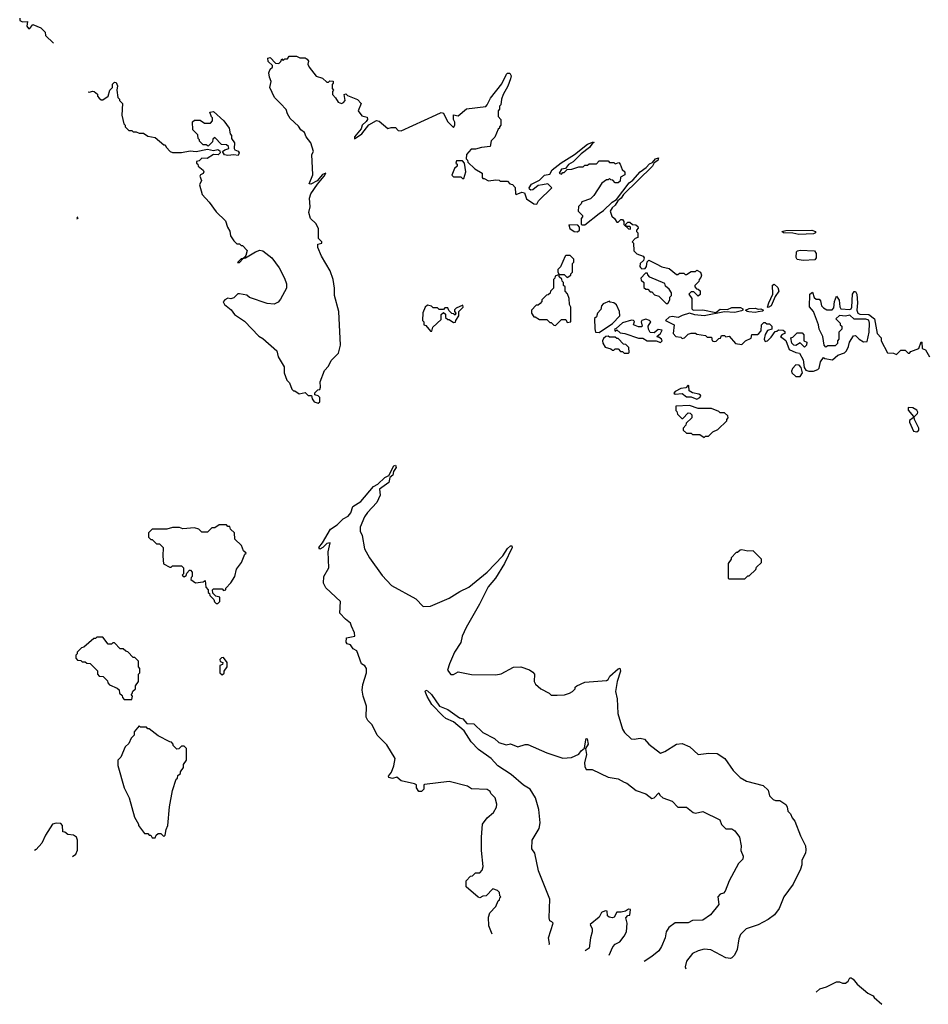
# Model space of a CAD drawing. Extents: x 2210602 to 2357277, y 510288 to 673808.
# Tile 5 of 256: x 2249875 to 2256114, y 523828 to 530590. Entities that reach past the tile are written whole.
import ezdxf

# ---------------------------------------------------------------- set-up
doc = ezdxf.new("R2010")
doc.units = 0

msp = doc.modelspace()

# ---------------------------------------------------------------- linework, layer by layer
at = {"layer": '0CON05XD'}
for points in [[(2249875, 530600), (2249876.2, 530585), (2249895, 530576), (2249928.3, 530578.3), (2249924, 530545), (2249935, 530530), (2249945, 530530), (2249965, 530557.5), (2250020, 530535), (2250050, 530505), (2250051.7, 530481.7), (2250106.5, 530427.8)], [(2250344.5, 530094.1), (2250355, 530092.5), (2250375, 530100), (2250387, 530097), (2250408.3, 530078.3), (2250410, 530065), (2250421.7, 530051.7), (2250435, 530040), (2250445, 530040), (2250482.5, 530065), (2250493.8, 530105), (2250511.2, 530125), (2250513.1, 530146.9), (2250525, 530160), (2250537.5, 530157.5), (2250547.5, 530135), (2250542.5, 530105), (2250550, 530055), (2250560, 530045), (2250560, 530035), (2250580, 530015), (2250577.5, 529935), (2250590, 529875), (2250600, 529865), (2250600, 529855), (2250625, 529830), (2250645, 529830), (2250655, 529820), (2250675, 529820), (2250695, 529810), (2250725, 529810), (2250755, 529790), (2250805, 529780), (2250865, 529730), (2250875, 529730), (2250880, 529715), (2250907.5, 529685), (2250925, 529676.7), (2250985, 529678.8), (2251045, 529690), (2251085.9, 529684.1), (2251165, 529700), (2251205, 529692.5), (2251235, 529697.5), (2251250, 529690), (2251251.2, 529675), (2251238.3, 529661.7), (2251205, 529664), (2251162.3, 529637.7), (2251125, 529638.8), (2251108.3, 529621.7), (2251090, 529615), (2251090, 529605), (2251098.3, 529598.3), (2251100, 529585), (2251135, 529556.7), (2251138.8, 529545), (2251135.9, 529534.1), (2251117.5, 529525), (2251112.5, 529515), (2251124, 529485), (2251110, 529455), (2251128.3, 529388.3), (2251176.4, 529336.4), (2251225, 529270), (2251288.3, 529208.3), (2251302.5, 529165), (2251317, 529137), (2251322.5, 529105), (2251345, 529070), (2251365, 529050), (2251385, 529050), (2251395, 529040), (2251405, 529040), (2251436.7, 529005), (2251428.8, 528971.2), (2251420, 528960), (2251410, 528950), (2251395, 528946.7), (2251371.7, 528921.7), (2251385, 528923.3), (2251410, 528950), (2251425, 528953.3), (2251494.4, 528995.6), (2251525, 529006), (2251545, 529002.5), (2251607.5, 528955), (2251657.5, 528885), (2251693.3, 528815), (2251706.7, 528775), (2251707.5, 528745), (2251665, 528670), (2251649.3, 528650.7), (2251623, 528637), (2251575, 528640), (2251453, 528683), (2251435, 528697.5), (2251385, 528707.5), (2251372.5, 528707.5), (2251345, 528680), (2251325, 528672.5), (2251305, 528677.5), (2251283, 528667), (2251273, 528653), (2251282.5, 528635), (2251326.4, 528596.4), (2251350, 528565), (2251419.3, 528519.3), (2251517, 528417), (2251545, 528400), (2251640, 528315), (2251650, 528275), (2251690, 528205), (2251690, 528165), (2251710, 528115), (2251727, 528097), (2251743, 528053), (2251755, 528040), (2251765, 528040), (2251795, 528020), (2251835, 528030), (2251855, 528010), (2251878.3, 528008.3), (2251882.5, 527985), (2251896.1, 527966.1), (2251925, 527956.7), (2251936.2, 527965), (2251936.2, 527995), (2251925, 528007.5), (2251902.5, 528012.5), (2251901.7, 528028.3), (2251923, 528047), (2251935, 528050), (2251940, 528065), (2251938.3, 528101.7), (2251968.3, 528181.7), (2251995, 528210), (2252015, 528250), (2252065, 528300), (2252077.5, 528355), (2252067.5, 528585), (2252037.5, 528695), (2252037.5, 528745), (2252027.5, 528805), (2252007.5, 528865), (2251947.5, 528965), (2251922.5, 529025), (2251921.7, 529048.3), (2251950, 529055), (2251950, 529065), (2251927, 529087), (2251926.4, 529156.4), (2251909.3, 529189.3), (2251871.2, 529225), (2251860, 529265), (2251870, 529305), (2251866.2, 529365), (2251874, 529395), (2251919.2, 529460.8), (2251966.2, 529515), (2251976.7, 529536.7), (2251955, 529526.7), (2251917.7, 529482.3), (2251875, 529460), (2251863, 529463), (2251887.5, 529525), (2251880, 529665), (2251892.5, 529685), (2251874, 529745), (2251842.9, 529785), (2251830, 529815), (2251805, 529832.5), (2251789.2, 529859.2), (2251732.1, 529912.1), (2251713.2, 529943.2), (2251705, 529972.5), (2251665, 530013.3), (2251624.2, 530055), (2251593.8, 530125), (2251602.5, 530165), (2251590, 530195), (2251586.7, 530225), (2251595, 530250), (2251610, 530265), (2251610, 530275), (2251581.7, 530301.7), (2251580, 530325), (2251595, 530330), (2251631.7, 530291.7), (2251655, 530290), (2251668.3, 530301.7), (2251675, 530320), (2251685, 530310), (2251695, 530320), (2251715, 530320), (2251725, 530340), (2251775, 530340), (2251798.3, 530328.3), (2251835, 530327.5), (2251849.3, 530319.3), (2251857.5, 530305), (2251853.3, 530285), (2251862.5, 530265), (2251911.7, 530201.7), (2251955, 530187.5), (2251985, 530160), (2251995, 530160), (2252005, 530170), (2252027.5, 530167.5), (2252027, 530153), (2252020, 530145), (2252021.7, 530118.3), (2252030, 530105), (2252023, 530097), (2252022.5, 530075), (2252044.1, 530054.1), (2252062.7, 530022.7), (2252085, 530013.3), (2252099.3, 530020.7), (2252110, 530035), (2252103, 530077), (2252115, 530080), (2252125, 530070), (2252195, 530042.5), (2252220, 530015), (2252200, 529965), (2252225, 529930), (2252260, 529920), (2252262.5, 529905), (2252255, 529890), (2252226.7, 529865), (2252219.2, 529840.8), (2252173.3, 529785), (2252175, 529772.5), (2252225, 529806.7), (2252271.9, 529868.1), (2252325, 529897.5), (2252343, 529893), (2252403, 529843), (2252425, 529850), (2252455, 529850), (2252475, 529830), (2252495, 529827.5), (2252735, 529937.5), (2252768.3, 529951.7), (2252785, 529947.5), (2252811.7, 529891.7), (2252855, 529850), (2252862.5, 529865), (2252862.5, 529885), (2252853.6, 529903.6), (2252853.6, 529936.4), (2252885, 529930), (2252943, 529977), (2253075, 529993.8), (2253086.2, 530005), (2253108.8, 530051.2), (2253185, 530148.8), (2253218, 530215), (2253225, 530222), (2253241.7, 530221.7), (2253249.2, 530205), (2253245.8, 530184.2), (2253227.5, 530132.5), (2253194, 530075), (2253183.3, 530045), (2253180, 530005), (2253170, 529995), (2253170, 529975), (2253160, 529965), (2253160, 529925), (2253180, 529905), (2253180, 529865), (2253170, 529855), (2253170, 529845), (2253161.7, 529838.3), (2253137, 529783), (2253113, 529757), (2253105, 529720), (2253047, 529713), (2253005, 529700), (2252975, 529700), (2252942.5, 529665), (2252940, 529635), (2252950, 529625), (2252951.7, 529611.7), (2253000, 529565), (2253050, 529535), (2253050, 529505), (2253055, 529500), (2253065, 529500), (2253095, 529482.5), (2253145, 529490), (2253167.5, 529487.5), (2253175, 529480), (2253225, 529480), (2253241.7, 529461.7), (2253258.3, 529458.3), (2253278.3, 529438.3), (2253280, 529395), (2253285, 529390), (2253324, 529406), (2253340.8, 529400.8), (2253355, 529358.8), (2253405, 529324.2), (2253425.9, 529324.1), (2253437.5, 529345), (2253530, 529435), (2253501.7, 529461.7), (2253465, 529456.2), (2253435, 529452), (2253398.9, 529421.1), (2253385, 529419.2), (2253376.2, 529425), (2253373.9, 529436.1), (2253390.6, 529459.4), (2253445, 529488), (2253477.8, 529522.2), (2253515, 529530), (2253531.5, 529558.5), (2253593.8, 529606.2), (2253685.6, 529664.4), (2253774.5, 529735.5), (2253815, 529750), (2253817.5, 529745), (2253807.5, 529742.5), (2253787.6, 529712.4), (2253731.1, 529668.9), (2253676.2, 529613.8), (2253644.3, 529595.7), (2253622.5, 529567.5), (2253595, 529562.5), (2253580, 529535), (2253595, 529530), (2253605, 529540), (2253615, 529540), (2253635, 529560), (2253667, 529563), (2253715, 529580), (2253745, 529580), (2253755, 529590), (2253775, 529590), (2253785, 529600), (2253835, 529600), (2253855, 529620), (2253915, 529620), (2253925, 529610), (2253955, 529610), (2253965, 529600), (2253988.3, 529608.3), (2253998.3, 529598.3), (2254011.7, 529561.7), (2254030, 529545), (2254030, 529525), (2254001.7, 529508.3), (2253998.3, 529481.7), (2253985, 529470), (2253965, 529470), (2253948.3, 529488.3), (2253935, 529490), (2253925, 529500), (2253915, 529490), (2253905, 529490), (2253873.6, 529466.4), (2253818.3, 529381.7), (2253795, 529360), (2253735, 529340), (2253730, 529325), (2253713, 529307), (2253710, 529275), (2253740, 529245), (2253740, 529235), (2253730, 529225), (2253730, 529185), (2253735, 529180), (2253755, 529180), (2253855, 529260)], [(2251375, 529656.2), (2251345, 529662.9), (2251305, 529657.5), (2251282.4, 529662.4), (2251267.5, 529685), (2251283, 529697), (2251310, 529705), (2251308.3, 529718.3), (2251295, 529730), (2251261.7, 529731.7), (2251215, 529780), (2251201.7, 529768.3), (2251198.3, 529751.7), (2251168.3, 529721.7), (2251155, 529730), (2251135, 529730), (2251110, 529755), (2251110, 529765), (2251100, 529775), (2251098.3, 529798.3), (2251063, 529833), (2251061.7, 529888.3), (2251075, 529900), (2251115, 529900), (2251145, 529880), (2251185, 529880), (2251200, 529895), (2251200, 529915), (2251191.7, 529921.7), (2251180, 529955), (2251205, 529960), (2251277.5, 529895), (2251312.5, 529845), (2251320, 529805), (2251330, 529795), (2251330, 529775), (2251350, 529745), (2251347.5, 529705), (2251352.5, 529695), (2251375, 529686.2), (2251382, 529675), (2251375, 529656.2)], [(2252925, 529500), (2252937.5, 529545), (2252930, 529605), (2252915, 529620), (2252875, 529620), (2252870, 529605), (2252878.3, 529598.3), (2252880, 529585), (2252861.7, 529568.3), (2252842.5, 529522.5), (2252855, 529510), (2252905, 529510), (2252915, 529500), (2252925, 529500)], [(2253855, 529260), (2253885, 529278.8), (2253942.7, 529337.3), (2253972.5, 529355), (2254060.5, 529469.5), (2254085, 529486.7), (2254136.1, 529543.9), (2254176.1, 529573.9), (2254199.5, 529600.5), (2254220, 529610), (2254240, 529635), (2254261.7, 529641.7), (2254257, 529623), (2254233, 529607), (2254220, 529585), (2254020.8, 529389.2), (2254006.2, 529365), (2253983, 529347), (2253963.9, 529316.1), (2253942.5, 529297.5), (2253930, 529275), (2253941.2, 529241.2), (2253960, 529225), (2253975, 529200), (2253985, 529200), (2254002, 529218), (2254015, 529216.7), (2254023.3, 529205), (2254023, 529183), (2254055, 529152.5), (2254068.3, 529151.7), (2254070, 529165), (2254065, 529170), (2254040, 529170), (2254037.5, 529185), (2254050.7, 529199.3), (2254065, 529200), (2254083.3, 529183.3), (2254105, 529181.2), (2254120.7, 529170.7), (2254122.5, 529157.5), (2254110, 529145), (2254110, 529135), (2254120, 529125), (2254120, 529095), (2254101.7, 529088.3), (2254080, 529065), (2254090, 529055), (2254091.7, 529001.7), (2254113, 528983), (2254156.1, 528966.1), (2254162.5, 528955), (2254157.5, 528935), (2254136.7, 528915), (2254132.5, 528895), (2254137, 528887), (2254148.3, 528878.3), (2254169.3, 528880.7), (2254178.8, 528895), (2254183.3, 528926.7), (2254195, 528937.5), (2254245, 528913.8), (2254285, 528892.5), (2254335, 528880), (2254385, 528840), (2254395, 528840), (2254405, 528850), (2254435, 528850), (2254445, 528840), (2254455, 528840), (2254485, 528860), (2254515, 528860), (2254525, 528870), (2254550, 528855), (2254557.5, 528835), (2254551.7, 528818.3), (2254540, 528805), (2254538.3, 528791.7), (2254510, 528765), (2254510, 528755), (2254521.7, 528741.7), (2254535, 528740), (2254548.3, 528728.3), (2254548.3, 528701.7), (2254535, 528690), (2254505, 528720), (2254485, 528720), (2254470, 528705), (2254490, 528675), (2254490, 528605), (2254500, 528595), (2254565, 528597.5), (2254655, 528580), (2254685, 528602.5), (2254735, 528600), (2254765, 528613.3), (2254825, 528612.5), (2254840, 528605), (2254840, 528595), (2254830.7, 528589.3), (2254785, 528578), (2254715, 528582.5), (2254575, 528557.1), (2254511.9, 528561.9), (2254475, 528573.3), (2254425, 528558.8), (2254396.4, 528543.6), (2254355, 528551.2), (2254335, 528546.7), (2254310, 528525), (2254370, 528495), (2254362.5, 528435), (2254380, 528415), (2254415, 528410), (2254425, 528400), (2254440, 528405), (2254465, 528430), (2254485, 528437.5), (2254515, 528437.5), (2254525, 528430), (2254585, 528420), (2254595, 528410), (2254625, 528410), (2254630, 528385), (2254645, 528380), (2254657, 528383), (2254675, 528400), (2254688.3, 528401.7), (2254695, 528420), (2254715, 528420), (2254725, 528412.5), (2254746.7, 528416.7), (2254790, 528365), (2254835, 528360), (2254860, 528385), (2254898.3, 528401.7), (2254901.7, 528428.3), (2254941.7, 528428.3), (2254950, 528435), (2254967, 528453), (2254970, 528495), (2254985, 528510), (2254995, 528510), (2255005, 528500), (2255025, 528500), (2255040, 528485), (2255040, 528465), (2255010, 528455), (2254993, 528427), (2254987.5, 528395), (2254995, 528380), (2255010, 528385), (2255035, 528410), (2255061.7, 528448.3), (2255075, 528450), (2255085, 528460), (2255118.3, 528458.3), (2255128.3, 528448.3), (2255130, 528435), (2255111.7, 528428.3), (2255100, 528415), (2255137, 528387), (2255160, 528325), (2255205, 528304), (2255229.5, 528299.5), (2255255.8, 528255), (2255261.7, 528201.7), (2255273.8, 528183.8), (2255295, 528176.2), (2255325, 528176), (2255355, 528186.7), (2255363.9, 528196.1), (2255375, 528240), (2255395, 528270), (2255403, 528263), (2255456.4, 528253.6), (2255493, 528287), (2255538.3, 528301.7), (2255553.6, 528316.4), (2255567.5, 528345), (2255572.5, 528375), (2255601.7, 528418.3), (2255615, 528420), (2255640, 528395), (2255668.3, 528378.3), (2255695, 528380), (2255709.2, 528445), (2255710.6, 528505), (2255705, 528526.2), (2255685, 528534), (2255605, 528533.3), (2255575, 528560), (2255545, 528553.3), (2255505, 528557.5), (2255480, 528535), (2255510, 528505), (2255510, 528495), (2255520, 528485), (2255520, 528465), (2255500, 528445), (2255500, 528395), (2255490, 528385), (2255490, 528365), (2255475, 528350), (2255425, 528350), (2255411.7, 528341.7), (2255400, 528355), (2255391.2, 528415), (2255364, 528465), (2255360, 528495), (2255326.2, 528586.2), (2255298.3, 528618.3), (2255300, 528705), (2255318.3, 528718.3), (2255331.7, 528681.7), (2255345, 528670), (2255365, 528670), (2255375, 528660), (2255380, 528625), (2255395, 528610), (2255418.3, 528598.3), (2255455, 528597.5), (2255465, 528610), (2255470, 528655), (2255485, 528690), (2255502.9, 528662.9), (2255507.3, 528617.3), (2255514.3, 528604.3), (2255575, 528598.8), (2255585.8, 528604.2), (2255590, 528615), (2255594.3, 528705.7), (2255605, 528723.8), (2255615, 528723.3), (2255622.5, 528705), (2255628.9, 528645), (2255624, 528595), (2255630, 528575), (2255645, 528568), (2255705.8, 528565.8), (2255745.6, 528535.6), (2255762.5, 528435), (2255790, 528405), (2255790, 528385), (2255835, 528302.5), (2255875, 528300), (2255895, 528290), (2255925, 528320), (2255955, 528320), (2255975, 528300), (2255985, 528300), (2255995, 528310), (2256048.3, 528331.7), (2256065, 528377.5), (2256070, 528375), (2256071.7, 528331.7), (2256095, 528322.5), (2256123.6, 528273.6)], [(2250266.6, 529235), (2250273.3, 529225), (2250265.3, 529220.2)], [(2253705, 529132.5), (2253720, 529145), (2253720, 529165), (2253708.3, 529178.3), (2253645, 529180), (2253653.3, 529155), (2253682.5, 529135), (2253705, 529132.5)], [(2255225, 529114), (2255185, 529123.8), (2255120, 529125), (2255107.5, 529135), (2255135, 529142), (2255315, 529143.8), (2255340, 529135), (2255340, 529125), (2255325, 529118.8), (2255225, 529114)], [(2253555, 528490), (2253595, 528530), (2253625, 528530), (2253635, 528510), (2253660, 528515), (2253660, 528615), (2253650, 528635), (2253647.5, 528675), (2253637, 528707), (2253620, 528725), (2253620, 528755), (2253610, 528765), (2253610, 528785), (2253600, 528795), (2253598.3, 528808.3), (2253580, 528825), (2253580, 528840), (2253615, 528840), (2253635, 528820), (2253660, 528835), (2253660, 528845), (2253670, 528855), (2253670, 528915), (2253680, 528925), (2253680, 528945), (2253655, 528970), (2253625, 528970), (2253620, 528965), (2253588.3, 528891.7), (2253570, 528875), (2253570, 528855), (2253580, 528840), (2253551.7, 528828.3), (2253550, 528815), (2253540, 528805), (2253540, 528745), (2253520, 528725), (2253518.3, 528711.7), (2253505, 528700), (2253491.7, 528698.3), (2253460, 528665), (2253460, 528655), (2253448.3, 528641.7), (2253435, 528630), (2253421.7, 528628.3), (2253390, 528595), (2253390, 528575), (2253405, 528550), (2253415, 528550), (2253445, 528530), (2253495, 528530), (2253515, 528510), (2253525, 528510), (2253543, 528493), (2253555, 528490)], [(2255255, 528936.2), (2255215, 528943.8), (2255207.7, 528957.7), (2255210, 528995), (2255216.4, 529003.6), (2255235, 529008), (2255332, 529002), (2255343.9, 528983.9), (2255344, 528955), (2255335, 528940), (2255255, 528936.2)], [(2254325, 528640), (2254340, 528665), (2254340, 528685), (2254350, 528695), (2254350, 528715), (2254335, 528740), (2254310.7, 528760.7), (2254305, 528777.5), (2254201.7, 528821.7), (2254187.5, 528837.5), (2254185, 528850), (2254171.7, 528848.3), (2254140, 528815), (2254141.7, 528801.7), (2254160, 528785), (2254161.7, 528751.7), (2254175, 528740), (2254188.3, 528738.3), (2254205, 528720), (2254215, 528720), (2254235, 528700), (2254265, 528690), (2254315, 528640), (2254325, 528640)], [(2255015, 528612.5), (2255010, 528615), (2255018.8, 528645), (2255046.2, 528703.8), (2255043.9, 528766.1), (2255055, 528773.3), (2255081.7, 528751.7), (2255087.5, 528725), (2255062.3, 528687.7), (2255035.6, 528624.4), (2255015, 528612.5)], [(2252705, 528450), (2252711.7, 528478.3), (2252768.3, 528531.7), (2252770, 528565), (2252785, 528580), (2252798.3, 528568.3), (2252800, 528545), (2252815, 528530), (2252825, 528530), (2252855, 528510), (2252868.3, 528511.7), (2252870, 528525), (2252890, 528555), (2252890, 528585), (2252920, 528615), (2252918.3, 528628.3), (2252871.7, 528608.3), (2252861.7, 528598.3), (2252860, 528585), (2252870, 528575), (2252865, 528560), (2252855, 528570), (2252841.7, 528571.7), (2252821.7, 528591.7), (2252815, 528610), (2252795, 528610), (2252785, 528600), (2252755, 528600), (2252745, 528610), (2252715, 528610), (2252701.7, 528621.7), (2252675, 528630), (2252660, 528615), (2252643, 528577), (2252640, 528525), (2252650, 528515), (2252650, 528495), (2252665, 528490), (2252695, 528450), (2252705, 528450)], [(2253855, 528440.8), (2253946.1, 528503.9), (2253997.1, 528555), (2253994.4, 528585), (2253972.2, 528632.2), (2253955.4, 528645.4), (2253930.7, 528650.7), (2253925, 528657.5), (2253881.2, 528638.8), (2253870, 528625), (2253865, 528600), (2253842.5, 528575), (2253835, 528550), (2253823, 528537), (2253823.6, 528466.4), (2253830, 528445), (2253855, 528440.8)], [(2254925, 528579.2), (2254882.7, 528582.7), (2254870, 528585), (2254860, 528595), (2254883.6, 528606.4), (2254925, 528608.8), (2254945, 528601.2), (2254965, 528603.3), (2254982.5, 528595), (2254975, 528587.5), (2254945, 528584.3), (2254925, 528579.2)], [(2254275, 528373.3), (2254286.4, 528383.6), (2254282.5, 528395), (2254265, 528410), (2254255, 528410), (2254252.5, 528417.5), (2254276.4, 528433.6), (2254287, 528457), (2254258.3, 528461.7), (2254231.7, 528438.3), (2254205, 528442.5), (2254192.5, 528465), (2254190, 528485), (2254210, 528515), (2254200, 528525), (2254175, 528533.3), (2254147.5, 528525), (2254142.5, 528515), (2254150, 528485), (2254145, 528480), (2254125, 528480), (2254090, 528495), (2254097, 528517), (2254090, 528525), (2254076.1, 528526.1), (2254015, 528508.1), (2253971.7, 528468.3), (2253960, 528465), (2253965, 528450), (2253975, 528460), (2253998.3, 528438.3), (2254030, 528435), (2254125, 528402.5), (2254155, 528402.5), (2254183.6, 528383.6), (2254245, 528383.3), (2254275, 528373.3)], [(2254055, 528300), (2254060, 528305), (2254058.3, 528338.3), (2254038.3, 528358.3), (2254021.7, 528361.7), (2253985, 528400), (2253975, 528400), (2253965, 528410), (2253925, 528410), (2253915, 528417.5), (2253900, 528415), (2253885, 528400), (2253877.5, 528385), (2253878.3, 528368.3), (2253895, 528340), (2253935, 528330), (2253945, 528320), (2253955, 528320), (2253965, 528330), (2253985, 528330), (2254001.7, 528311.7), (2254015, 528310), (2254025, 528300), (2254055, 528300)], [(2255265, 528340), (2255235, 528370), (2255205, 528352.5), (2255190, 528355), (2255178.3, 528368.3), (2255170, 528405), (2255185, 528410), (2255215, 528440), (2255248.3, 528438.3), (2255260, 528425), (2255260, 528385), (2255280, 528375), (2255277.5, 528355), (2255265, 528340)], [(2255235, 528140), (2255251.2, 528165), (2255241.7, 528201.7), (2255228.1, 528218.1), (2255205, 528219.2), (2255181.2, 528195), (2255173.9, 528176.1), (2255176.7, 528165), (2255205, 528140), (2255235, 528140)], [(2254525, 527984.5), (2254546.2, 527995), (2254553.3, 528005), (2254550.7, 528010.7), (2254539.2, 528019.2), (2254495, 528027.5), (2254471.7, 528041.7), (2254470, 528075), (2254465, 528080), (2254448.3, 528061.7), (2254415, 528057.5), (2254375, 528037.5), (2254367.5, 528025), (2254375, 528017.5), (2254425, 528023.3), (2254455, 528000.8), (2254485, 527998.8), (2254525, 527984.5)], [(2254575, 527720), (2254585, 527730), (2254605, 527730), (2254635, 527760), (2254670, 527775), (2254730, 527835), (2254730, 527845), (2254740, 527855), (2254738.3, 527868.3), (2254715, 527890), (2254685, 527890), (2254675, 527900), (2254625, 527918.8), (2254535, 527920), (2254475, 527940), (2254380, 527935), (2254380, 527905), (2254388.3, 527898.3), (2254391.7, 527881.7), (2254421.7, 527851.7), (2254428.3, 527851.7), (2254465, 527890), (2254478.3, 527888.3), (2254490, 527875), (2254490, 527855), (2254451.7, 527818.3), (2254450, 527805), (2254430, 527785), (2254431.7, 527771.7), (2254455, 527750), (2254485, 527750), (2254495, 527740), (2254545, 527740), (2254575, 527720)], [(2256035, 527758.5), (2256048.2, 527771.8), (2256048.8, 527785), (2256018.8, 527845), (2256017, 527863), (2256041.2, 527885), (2256042, 527895), (2256035, 527908), (2256007.5, 527925), (2255975, 527926), (2255975, 527907.5), (2256012.5, 527865), (2256010, 527855), (2255985, 527836.7), (2255984.4, 527825), (2256013.8, 527763.8), (2256035, 527758.5)], [(2253119.9, 524310.1), (2253097, 524367), (2253093.3, 524425), (2253102.5, 524455), (2253145, 524500), (2253161.7, 524538.3), (2253170, 524545), (2253171.7, 524558.3), (2253180, 524565), (2253172.5, 524572.5), (2253170, 524595), (2253155, 524610), (2253125, 524620), (2253078.3, 524571.7), (2253055, 524570), (2253035, 524560), (2253023, 524563), (2252940, 524635), (2252940, 524675), (2252971.7, 524708.3), (2252985, 524710), (2253005, 524730), (2253035, 524730), (2253051.7, 524748.3), (2253057.5, 524775), (2253046.7, 524885), (2253046.7, 524975), (2253053.3, 525065), (2253085, 525107.5), (2253127.5, 525145), (2253148.3, 525181.7), (2253151.7, 525201.7), (2253140, 525245), (2253110, 525275), (2253105, 525290), (2253085, 525302.5), (2252978.3, 525308.3), (2252950, 525325), (2252825, 525358), (2252655, 525337.5), (2252650, 525335), (2252650, 525305), (2252635, 525290), (2252615, 525290), (2252600, 525315), (2252600, 525335), (2252585, 525342.5), (2252495, 525362.5), (2252465, 525387.5), (2252435, 525377.5), (2252408.8, 525385), (2252408.6, 525395), (2252428.5, 525421.5), (2252445, 525466.2), (2252453.8, 525515), (2252395, 525610), (2252330, 525675), (2252296.1, 525746.1), (2252265, 525777.5), (2252255, 525800), (2252256.2, 525875), (2252233, 525943), (2252227.5, 525985), (2252231.4, 526025), (2252255.7, 526105), (2252256.2, 526135), (2252245, 526152.5), (2252223.3, 526165), (2252190, 526255), (2252165, 526270), (2252145.9, 526295.9), (2252124.2, 526304.2), (2252116.7, 526315), (2252120, 526345), (2252177.5, 526355), (2252175, 526380), (2252153.8, 526423.8), (2252147.5, 526445), (2252111.7, 526471.7), (2252073.3, 526515), (2252077.5, 526595), (2251978.3, 526688.3), (2251960.7, 526720.7), (2251962.5, 526765), (2251997.5, 526825), (2251993.3, 526935), (2252007, 526997), (2251985, 526992.5), (2251956.7, 526965), (2251935, 526953.3), (2251928.8, 526965), (2251953.4, 526996.6), (2252008.3, 527091.7), (2252055, 527120), (2252097.4, 527162.6), (2252130.9, 527179.1), (2252147.9, 527202.1), (2252162.3, 527247.7), (2252218.3, 527281.7), (2252305, 527383.8), (2252335, 527400.8), (2252383.3, 527446.7), (2252409.7, 527460.3), (2252445, 527526), (2252455, 527530), (2252459.4, 527515), (2252442.5, 527487.5), (2252437.3, 527462.7), (2252416.2, 527445), (2252408.8, 527411.2), (2252346.2, 527365), (2252350, 527325), (2252327.5, 527275), (2252264.1, 527205.9), (2252243.8, 527175), (2252213.3, 527105), (2252213, 527077), (2252226.4, 527046.4), (2252242.5, 526955), (2252277.5, 526895), (2252365, 526772.5), (2252427.5, 526705), (2252595, 526612.5), (2252645, 526560), (2252695, 526562.5), (2252823.6, 526616.4), (2252896.4, 526663.6), (2252958.3, 526691.7), (2253086, 526795), (2253191.7, 526908.3), (2253225, 526957.5), (2253245, 526976.2), (2253255, 526977.5), (2253256, 526965), (2253204.2, 526855.8), (2253142, 526755), (2253092, 526695), (2253032.9, 526575), (2252942, 526415), (2252914.3, 526355.7), (2252905, 526312.5), (2252861.4, 526245), (2252825.8, 526165), (2252812.3, 526122.3), (2252835, 526092.5), (2252855, 526093.3), (2252885, 526110), (2252978.3, 526091.7), (2253145, 526090), (2253181.7, 526098.3), (2253265, 526142.5), (2253315.9, 526145.9), (2253375.9, 526125.9), (2253399.3, 526109.3), (2253410, 526095), (2253407.5, 526045), (2253417, 526027), (2253453.6, 525993.6), (2253510, 525965), (2253525, 525950), (2253565, 525950), (2253616.4, 525953.6), (2253650, 525965), (2253670, 525975), (2253690, 525995), (2253690, 526005), (2253700, 526015), (2253755, 526040), (2253905, 526052.5), (2253915, 526057.5), (2253928.3, 526081.7), (2253985, 526132.5), (2253996.4, 526136.4), (2254000.6, 526115), (2253977.5, 526045), (2253967.5, 525975), (2253977.5, 525925), (2253983.3, 525825), (2254015, 525717.5), (2254027.5, 525695), (2254075, 525650), (2254095, 525647.5), (2254135, 525656), (2254165, 525648.8), (2254195, 525613.8), (2254275, 525553.3), (2254305, 525563.3), (2254385, 525613.3), (2254425, 525620), (2254477.5, 525595), (2254535, 525543.3), (2254606.4, 525553.6), (2254665, 525550), (2254716.7, 525515), (2254773.6, 525433.6), (2254822.5, 525385), (2254865, 525360), (2254980.7, 525330.7), (2255015, 525297.5), (2255025, 525260), (2255050, 525235), (2255065, 525227.5), (2255095, 525227.5), (2255135, 525200), (2255145.7, 525185), (2255148.8, 525155), (2255168, 525135), (2255178.6, 525108.6), (2255197.5, 525085), (2255235.8, 524985), (2255270.8, 524915), (2255274.1, 524885.9), (2255271.7, 524868.3), (2255246.7, 524815), (2255246.7, 524785), (2255236.7, 524755), (2255186.1, 524653.9), (2255122.5, 524565), (2255090, 524485), (2255057.7, 524442.3), (2255015, 524411.2), (2254945, 524373.8), (2254864.3, 524345.7), (2254825, 524307.5), (2254813.6, 524276.4), (2254802.5, 524205), (2254782.5, 524165), (2254765, 524147.5), (2254755, 524142.5), (2254725, 524146.2), (2254621.7, 524201.7), (2254576.1, 524206.1), (2254534.2, 524195.8), (2254495, 524176.2), (2254453.3, 524125), (2254443.8, 524085), (2254448.3, 524070.4)], [(2251235, 526580), (2251250, 526595), (2251250, 526625), (2251221.7, 526631.7), (2251201.7, 526651.7), (2251200, 526675), (2251205, 526680), (2251265, 526680), (2251275, 526670), (2251290, 526675), (2251290, 526685), (2251325, 526722.5), (2251353.3, 526765), (2251363, 526817), (2251397, 526863), (2251421.7, 526918.3), (2251430, 526925), (2251411.7, 526941.7), (2251398.3, 526978.3), (2251351.7, 527021.7), (2251350, 527065), (2251321.7, 527091.7), (2251318.3, 527108.3), (2251305, 527110), (2251295, 527120), (2251245, 527120), (2251215, 527100), (2251195, 527100), (2251165, 527070), (2251125, 527070), (2251105, 527090), (2251075, 527100), (2250995, 527092.5), (2250971.7, 527101.7), (2250925, 527102.5), (2250885, 527090), (2250785, 527090), (2250760, 527065), (2250760, 527035), (2250775, 527020), (2250785, 527020), (2250815, 526990), (2250835, 526990), (2250860, 526965), (2250857.5, 526905), (2250863.6, 526853.6), (2250905, 526830), (2250915, 526830), (2250925, 526840), (2250985, 526840), (2251000, 526825), (2251000, 526785), (2250990, 526775), (2251005, 526762.5), (2251018.3, 526771.7), (2251021.7, 526788.3), (2251041.7, 526808.3), (2251048.3, 526808.3), (2251060, 526795), (2251060, 526765), (2251051.7, 526758.3), (2251050, 526745), (2251083, 526723), (2251135, 526730), (2251148.3, 526738.3), (2251153, 526693), (2251170, 526675), (2251170, 526655), (2251178.3, 526648.3), (2251180, 526635), (2251208.3, 526608.3), (2251211.7, 526591.7), (2251225, 526580), (2251235, 526580)], [(2254855, 526750), (2254875, 526770), (2254885, 526770), (2254930, 526815), (2254935, 526830), (2254968.3, 526861.7), (2254970, 526885), (2254911.7, 526941.7), (2254875, 526940), (2254835, 526950), (2254823, 526947), (2254805, 526930), (2254795, 526930), (2254760, 526895), (2254760, 526885), (2254740, 526855), (2254740, 526755), (2254745, 526750), (2254855, 526750)], [(2250645, 525920), (2250650, 525945), (2250640, 525955), (2250648.3, 525961.7), (2250651.7, 525978.3), (2250670, 525995), (2250670, 526015), (2250690, 526045), (2250690, 526095), (2250700, 526105), (2250700, 526135), (2250690, 526145), (2250690, 526185), (2250665, 526210), (2250655, 526210), (2250618.3, 526248.3), (2250603, 526253), (2250585, 526270), (2250565, 526270), (2250525, 526310), (2250515, 526310), (2250505, 526300), (2250481.7, 526301.7), (2250445, 526350), (2250405, 526350), (2250395, 526340), (2250385, 526340), (2250315, 526280), (2250300, 526275), (2250270, 526245), (2250270, 526235), (2250260, 526225), (2250260, 526205), (2250271.7, 526191.7), (2250295, 526190), (2250305, 526180), (2250325, 526180), (2250335, 526170), (2250358.3, 526168.3), (2250408.3, 526118.3), (2250410, 526095), (2250421.7, 526081.7), (2250448.3, 526078.3), (2250478.3, 526048.3), (2250480, 526035), (2250491.7, 526021.7), (2250545, 526000), (2250558.3, 525988.3), (2250560, 525965), (2250578.3, 525948.3), (2250580, 525935), (2250591.7, 525921.7), (2250645, 525920)], [(2251265, 526090), (2251278.3, 526101.7), (2251280, 526115), (2251300, 526145), (2251300, 526175), (2251275, 526210), (2251261.7, 526208.3), (2251250, 526195), (2251251.7, 526181.7), (2251270, 526175), (2251268.3, 526161.7), (2251250, 526155), (2251250, 526105), (2251265, 526090)], [(2253511.8, 524238.7), (2253512, 524245), (2253506, 524285), (2253537.5, 524385), (2253530, 524395), (2253515, 524400), (2253510.5, 524420.5), (2253515, 524550), (2253436.7, 524745), (2253412.5, 524865), (2253392.5, 524895), (2253393.3, 524955), (2253441.2, 525035), (2253448.8, 525075), (2253439.2, 525165), (2253418.1, 525245), (2253381.1, 525305), (2253333.7, 525333.7), (2253250, 525405), (2253157.5, 525465), (2253112.5, 525515), (2253025, 525577.5), (2252975, 525630), (2252927.5, 525705), (2252855, 525766.7), (2252801.1, 525791.1), (2252780, 525810), (2252705, 525887.5), (2252672.7, 525942.7), (2252660, 525975), (2252664.2, 525985.8), (2252675, 525980), (2252703.5, 525955), (2252758, 525875), (2252815, 525852.5), (2252895, 525796), (2252917.9, 525787.9), (2252945, 525756.2), (2252994.1, 525754.1), (2253055, 525693.3), (2253135, 525652.3), (2253165, 525626.4), (2253215, 525609.2), (2253245, 525615.8), (2253295, 525596.7), (2253347, 525613), (2253365, 525611.2), (2253494.1, 525554.1), (2253605, 525518.8), (2253665, 525523.3), (2253715, 525546.7), (2253730.5, 525569.5), (2253753.6, 525586.4), (2253761.5, 525645), (2253765, 525653.8), (2253771.7, 525651.7), (2253777.7, 525615), (2253760, 525585), (2253766.4, 525543.6), (2253754.3, 525485.7), (2253755, 525460), (2253765, 525440), (2253805, 525440), (2253915, 525386.7), (2253985, 525376.7), (2254025, 525352.5), (2254045, 525347.5), (2254107.5, 525295), (2254175, 525273.3), (2254215, 525240), (2254232.5, 525245), (2254265, 525280), (2254270, 525265), (2254292.5, 525245), (2254355, 525223.3), (2254395, 525181.2), (2254455, 525182.5), (2254500, 525145), (2254515, 525140), (2254565, 525152.5), (2254682.5, 525095), (2254695, 525062.5), (2254725, 525033.8), (2254765, 525032.5), (2254785, 525020), (2254817.5, 524975), (2254830, 524915), (2254826.7, 524885), (2254843.3, 524845), (2254840, 524825), (2254810, 524795), (2254746.2, 524675), (2254720, 524605), (2254708.3, 524591.7), (2254685, 524583.3), (2254670, 524565), (2254676.1, 524513.9), (2254618.6, 524441.4), (2254565, 524406.2), (2254495, 524402.9), (2254465, 524386.2), (2254375, 524386.5), (2254332, 524355), (2254314.2, 524325.8), (2254307.5, 524285), (2254283.3, 524225), (2254263.3, 524195), (2254216.7, 524155), (2254162.9, 524122.2)], [(2250805, 524970), (2250811.7, 524988.3), (2250825, 525000), (2250845, 525000), (2250865, 524980), (2250875, 524990), (2250880.7, 525029.3), (2250893.3, 525055), (2250904, 525185), (2250923.8, 525295), (2250950, 525375), (2250958.3, 525381.7), (2250961.7, 525398.3), (2250978.3, 525411.7), (2250980, 525425), (2251000, 525455), (2251000, 525475), (2251020, 525505), (2251020, 525585), (2251005, 525600), (2250985, 525600), (2250968.3, 525581.7), (2250955, 525580), (2250930, 525605), (2250930, 525615), (2250918.3, 525628.3), (2250905, 525630), (2250825, 525672.5), (2250765, 525720), (2250755, 525720), (2250745, 525730), (2250705, 525730), (2250695, 525740), (2250661.7, 525698.3), (2250660, 525675), (2250640, 525655), (2250625, 525620), (2250600, 525595), (2250570, 525525), (2250550, 525505), (2250548.3, 525468.3), (2250592.5, 525315), (2250626.4, 525246.4), (2250663, 525113), (2250690, 525065), (2250690, 525055), (2250731.7, 525001.7), (2250755, 525000), (2250765, 524990), (2250775, 524990), (2250785, 524970), (2250805, 524970)], [(2250236.9, 524843.5), (2250261.2, 524858.8), (2250272.7, 524887.3), (2250272.9, 524955), (2250264, 524975), (2250245, 524989.2), (2250205, 524993.3), (2250185, 525010), (2250171.7, 525011.7), (2250170, 525055), (2250158.3, 525068.3), (2250125, 525072.5), (2250100, 525065), (2250051.7, 524988.3), (2250027.5, 524935), (2249988.3, 524891.7), (2249977.4, 524884.5)], [(2253923.1, 524165.4), (2253947.5, 524222.5), (2253965, 524241.2), (2253995, 524256.7), (2254026, 524295), (2254041.2, 524325), (2254047.5, 524385), (2254038.3, 524421.7), (2254051.7, 524438.3), (2254065, 524440), (2254068.3, 524478.3), (2254055, 524480), (2254035, 524467.5), (2254005, 524460), (2253975, 524460), (2253957.5, 524425), (2253945, 524421.2), (2253922.5, 524425), (2253912.5, 524435), (2253908.3, 524468.3), (2253895, 524470), (2253870.7, 524459.3), (2253853.9, 524426.1), (2253793.3, 524375), (2253806, 524346), (2253806.2, 524325), (2253794.4, 524285), (2253786.4, 524213.6), (2253757.4, 524194.9)], [(2255345.3, 523910.3), (2255370, 523935), (2255415, 523947.5), (2255470, 523975), (2255485, 523982.5), (2255505, 523982.5), (2255525, 523972.5), (2255545, 523972.5), (2255563, 523987), (2255575, 524010), (2255585, 524010), (2255599.3, 523999.3), (2255627, 523967), (2255700, 523905), (2255736.4, 523886.4), (2255743.6, 523873.6), (2255796.2, 523827.7)]]:
    msp.add_lwpolyline(points, dxfattribs=at)

doc.saveas('drawing.dxf')
